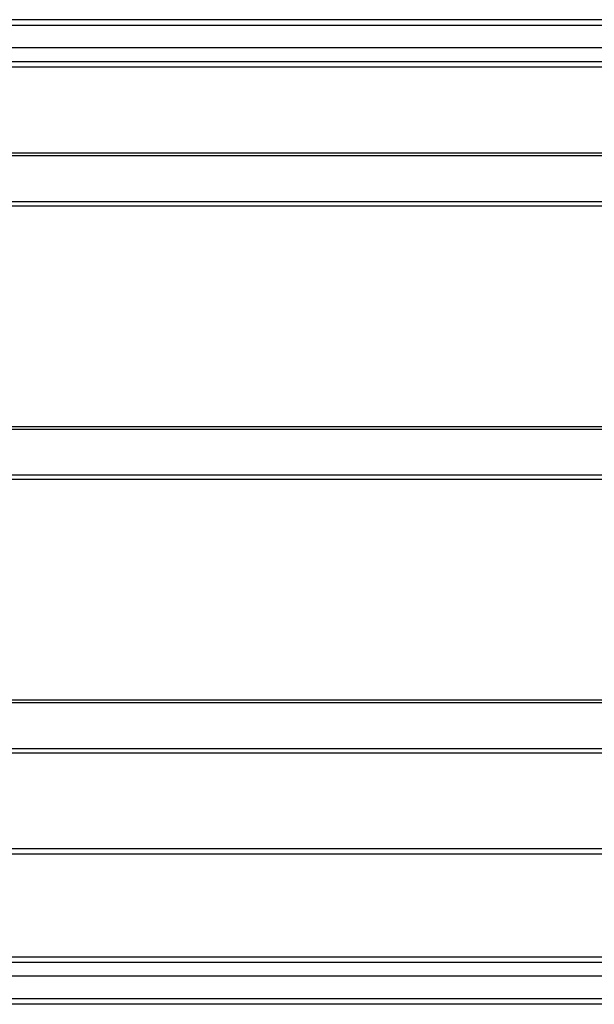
# Model space of a CAD drawing. Header units: inches. Extents: x 56.1 to 140.1, y 40.7 to 61.
# Tile 71 of 89: x 119.1 to 129.6, y 41.9 to 59.9. Entities that reach past the tile are written whole.
import ezdxf

# ---------------------------------------------------------------- set-up
doc = ezdxf.new("R2010")
doc.units = ezdxf.units.IN
doc.header["$MEASUREMENT"] = 0
doc.layers.add('Visible Edges(ANSI)', color=7, linetype='Continuous', lineweight=25)
doc.layers.add('Visible Tangent Edges(ANSI)', color=7, linetype='Continuous', lineweight=25)

msp = doc.modelspace()

# ---------------------------------------------------------------- linework, layer by layer
at = {"layer": 'Visible Edges(ANSI)'}
for p, q in [((139.964, 59.868), (98.162, 59.868)), ((139.354, 59.356), (98.771, 59.356)), ((139.166, 59.002), (98.96, 59.002)), ((98.929, 57.431), (138.563, 57.431)), ((138.563, 56.46), (98.929, 56.46)), ((98.929, 52.431), (138.563, 52.431)), ((138.563, 51.46), (98.929, 51.46)), ((98.929, 47.431), (138.563, 47.431)), ((138.563, 46.46), (98.929, 46.46)), ((105.688, 44.618), (133.938, 44.618)), ((98.96, 42.734), (139.166, 42.734)), ((139.354, 42.38), (98.771, 42.38)), ((139.964, 41.868), (98.929, 41.868))]:
    msp.add_line(p, q, dxfattribs=at)
at = {"layer": 'Visible Tangent Edges(ANSI)'}
for p, q in [((98.162, 59.769), (139.964, 59.769)), ((98.83, 59.101), (139.296, 59.101)), ((98.929, 57.385), (138.563, 57.385)), ((138.563, 56.539), (98.929, 56.539)), ((98.929, 52.385), (138.563, 52.385)), ((138.563, 51.539), (98.929, 51.539)), ((98.929, 47.385), (138.563, 47.385)), ((138.563, 46.539), (98.929, 46.539)), ((105.688, 44.717), (133.938, 44.717)), ((139.296, 42.635), (98.83, 42.635)), ((139.964, 41.967), (98.162, 41.967))]:
    msp.add_line(p, q, dxfattribs=at)

doc.saveas('drawing.dxf')
